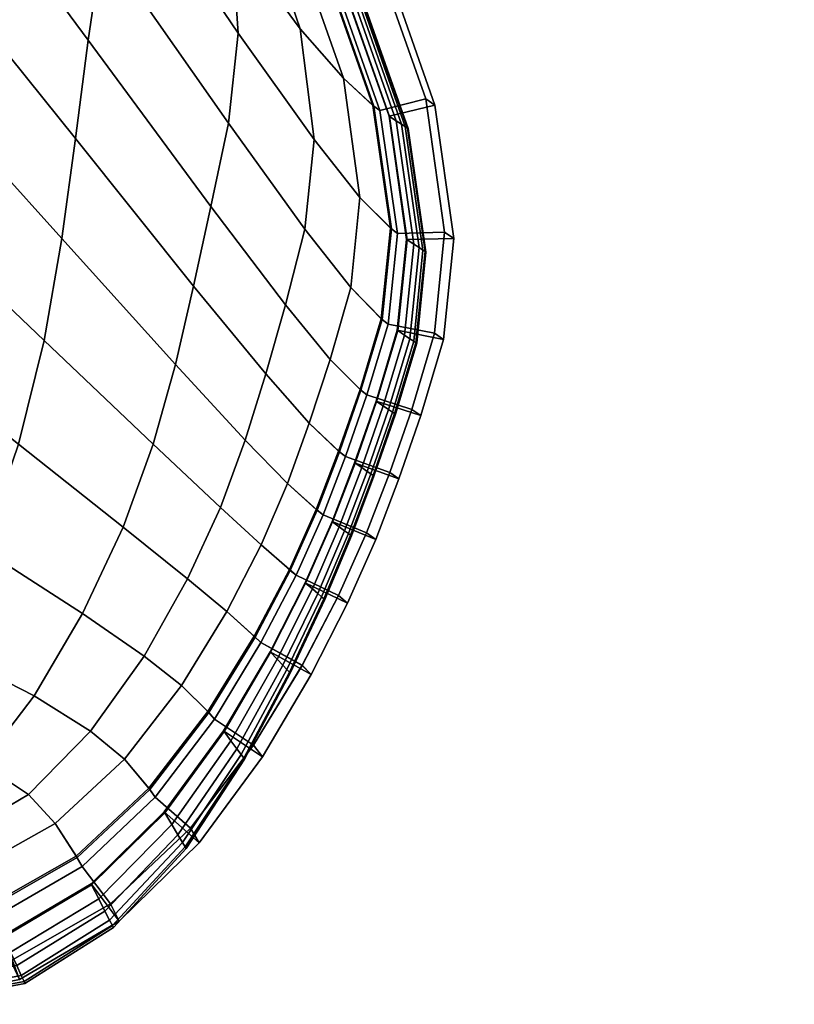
# Model space of a CAD drawing. Header units: centimetres. Extents: x -104 to 78, y 0 to 80.
# Tile 36 of 52: x -36.14 to -32.87, y 35.26 to 39.42. Entities that reach past the tile are written whole.
import ezdxf

# ---------------------------------------------------------------- set-up
doc = ezdxf.new("R2010")
doc.units = ezdxf.units.CM
doc.layers.add('Layer 01', color=18, linetype='Continuous', true_color=0x000000)

msp = doc.modelspace()

# ---------------------------------------------------------------- meshes
at = {"layer": 'Layer 01'}
mesh = msp.add_polyface(dxfattribs=at)
corners = [(-38.273, 40.1967, -137.0087), (-38.319, 41.1033, -137.0087), (-36.8273, 39.4578, -137.0065), (-36.8609, 38.8528, -137.0065), (-36.8114, 40.0487, -137.0065), (-35.9027, 38.9169, -137.0005), (-35.9596, 38.4949, -137.0005), (-36.7953, 40.6105, -137.0065), (-35.8486, 39.3326, -137.0005), (-35.7309, 40.5214, -136.9932), (-35.7071, 40.7855, -136.9835), (-35.3188, 40.1207, -136.9788), (-35.2437, 39.7742, -136.9835), (-35.7444, 40.1445, -136.9983), (-35.2159, 39.3628, -136.9872), (-35.7889, 39.7424, -137.0003), (-35.2569, 38.9817, -136.9887), (-36.7663, 41.1286, -137.0062), (-34.9538, 39.3804, -136.9663), (-34.8951, 38.913, -136.9682), (-35.1584, 39.977, -136.965), (-35.3188, 40.1207, -62.0392), (-35.2437, 39.7742, -62.0346), (-34.9538, 39.3804, -62.0518), (-35.1584, 39.977, -62.0531), (-35.2159, 39.3629, -62.0309), (-34.8952, 38.913, -62.0498), (-35.9596, 38.4949, -62.0175), (-35.9028, 38.9169, -62.0175), (-36.8114, 40.0487, -62.0115), (-36.8273, 39.4578, -62.0115), (-36.8609, 38.8528, -62.0115), (-38.319, 41.1033, -62.0093), (-38.273, 40.1967, -62.0093), (-35.8486, 39.3326, -62.0175), (-36.7953, 40.6105, -62.0115), (-35.3313, 38.6299, -62.0291), (-35.2569, 38.9817, -62.0294), (-35.7889, 39.7424, -62.0178), (-35.7444, 40.1445, -62.0197), (-35.7309, 40.5214, -62.0248), (-35.7072, 40.7855, -62.0346), (-36.7663, 41.1286, -62.0118), (-34.8665, 39.7427, -62.2036), (-35.3886, 40.7486, -62.2036), (-35.4112, 40.7613, -62.1698), (-34.8907, 39.7587, -62.1698), (-35.6159, 40.846, -62.0518), (-35.0091, 39.848, -62.0824), (-35.5107, 40.8125, -62.0821), (-34.8263, 39.7179, -62.7693), (-35.3496, 40.7256, -62.7694), (-35.3516, 40.7268, -62.6792), (-34.8285, 39.7192, -62.6792), (-34.7761, 39.6869, -67.6916), (-35.3007, 40.6968, -67.6916), (-35.3225, 40.7096, -63.9433), (-34.7985, 39.7007, -63.9433), (-35.3007, 40.6968, -131.3284), (-34.7761, 39.6869, -131.3284), (-34.7985, 39.7007, -135.0762), (-35.3225, 40.7096, -135.0762), (-35.3495, 40.7255, -136.2503), (-34.8263, 39.7179, -136.2503), (-34.8285, 39.7192, -136.3411), (-35.3516, 40.7268, -136.3411), (-35.3886, 40.7485, -136.8149), (-34.8665, 39.7427, -136.8149), (-34.8946, 39.7612, -136.854), (-35.4148, 40.7634, -136.8541), (-35.0091, 39.848, -136.9357), (-35.5107, 40.8125, -136.936), (-35.6159, 40.846, -136.9663), (-35.3886, 40.7486, -62.2036), (-34.8665, 39.7427, -62.2036), (-34.6835, 39.8227, -62.193), (-35.2153, 40.8479, -62.1947), (-35.3496, 40.7256, -62.7694), (-34.8263, 39.7179, -62.7693)]
mesh.append_faces([[corners[k] for k in face] for face in [(0, 1, 2, 3), (2, 4, 5, 6), (4, 7, 8, 5), (9, 10, 11, 12), (13, 9, 12, 14), (15, 13, 14, 16), (7, 17, 15, 8), (18, 19, 14, 12), (20, 18, 12, 11), (21, 22, 23, 24), (22, 25, 26, 23), (27, 28, 29, 30), (31, 30, 32, 33), (28, 34, 35, 29), (36, 37, 38, 34), (37, 25, 39, 38), (25, 22, 40, 39), (22, 21, 41, 40), (34, 38, 42, 35), (43, 44, 45, 46), (24, 47, 41, 21), (48, 49, 47, 24), (46, 45, 49, 48), (50, 51, 52, 53), (54, 55, 56, 57), (58, 59, 60, 61), (62, 63, 64, 65), (66, 67, 68, 69), (69, 68, 70, 71), (71, 70, 20, 72), (72, 20, 11, 10), (73, 74, 75, 76), (61, 60, 63, 62), (57, 56, 77, 78)]])
mesh = msp.add_polyface(dxfattribs=at)
corners = [(-34.8665, 39.7427, -136.8149), (-34.6177, 39.0363, -136.8149), (-34.6468, 39.0574, -136.8541), (-34.8946, 39.7612, -136.854), (-35.0091, 39.848, -136.9357), (-34.7718, 39.1719, -136.936), (-34.9538, 39.3804, -136.9663), (-35.1584, 39.977, -136.965), (-34.7605, 39.6772, -124.1484), (-34.5102, 38.9677, -124.1484), (-34.526, 38.9778, -131.3284), (-34.7761, 39.6869, -131.3284), (-34.8263, 39.7179, -136.2503), (-34.5769, 39.0103, -136.2503), (-34.5791, 39.0117, -136.3411), (-34.8285, 39.7192, -136.3411), (-34.5488, 38.9923, -135.0762), (-34.7985, 39.7007, -135.0762), (-34.7512, 39.6715, -112.9712), (-34.5008, 38.9617, -112.9712), (-34.7481, 39.6696, -99.5104), (-34.4977, 38.9597, -99.5104), (-34.7512, 39.6715, -86.0495), (-34.5008, 38.9617, -86.0495), (-34.7605, 39.6772, -74.872), (-34.5102, 38.9677, -74.872), (-34.5791, 39.0117, -62.6792), (-34.8285, 39.7192, -62.6792), (-34.6449, 39.798, -62.6684), (-34.3851, 39.0583, -62.6659), (-34.7761, 39.6869, -67.6916), (-34.526, 38.9778, -67.6916), (-34.7985, 39.7007, -63.9433), (-34.5488, 38.9923, -63.9433), (-34.8263, 39.7179, -62.7693), (-34.577, 39.0103, -62.7693), (-34.8907, 39.7587, -62.1698), (-34.6427, 39.0545, -62.1698), (-34.6177, 39.0363, -62.2036), (-34.8665, 39.7427, -62.2036), (-35.0091, 39.848, -62.0824), (-34.7718, 39.1719, -62.0821), (-35.1584, 39.977, -62.0531), (-34.9538, 39.3804, -62.0518), (-35.2855, 40.6879, -74.872), (-35.3007, 40.6968, -67.6916), (-35.2855, 40.6879, -124.1484), (-35.2764, 40.6825, -112.9712), (-35.2764, 40.6826, -86.0495), (-35.2734, 40.6808, -99.5104), (-35.3007, 40.6968, -131.3284), (-35.3516, 40.7268, -62.6792), (-35.1779, 40.8255, -62.6702), (-34.8665, 39.7427, -62.2036), (-34.6177, 39.0363, -62.2036), (-34.4241, 39.0846, -62.1904), (-34.6835, 39.8227, -62.193), (-34.6177, 39.0363, -136.8149), (-34.8665, 39.7427, -136.8149), (-34.6835, 39.8227, -136.8256), (-34.4241, 39.0846, -136.8281), (-34.3851, 39.0583, -136.3544), (-34.6449, 39.798, -136.3519), (-35.2153, 40.8479, -62.1947), (-35.1779, 40.8254, -136.3501), (-35.2153, 40.8479, -136.8239), (-34.8665, 39.7427, -136.8149), (-35.3886, 40.7485, -136.8149), (-35.3516, 40.7268, -136.3411), (-34.577, 39.0103, -62.7693), (-34.8263, 39.7179, -62.7693)]
mesh.append_faces([[corners[k] for k in face] for face in [(0, 1, 2, 3), (4, 5, 6, 7), (3, 2, 5, 4), (8, 9, 10, 11), (12, 13, 14, 15), (11, 10, 16, 17), (9, 8, 18, 19), (19, 18, 20, 21), (21, 20, 22, 23), (23, 22, 24, 25), (26, 27, 28, 29), (30, 31, 25, 24), (32, 33, 31, 30), (34, 35, 33, 32), (36, 37, 38, 39), (40, 41, 37, 36), (42, 43, 41, 40), (24, 44, 45, 30), (8, 46, 47, 18), (22, 48, 44, 24), (20, 49, 48, 22), (18, 47, 49, 20), (46, 8, 11, 50), (27, 51, 52, 28), (53, 54, 55, 56), (57, 58, 59, 60), (15, 14, 61, 62), (62, 61, 60, 59), (56, 55, 29, 28), (28, 52, 63, 56), (64, 62, 59, 65), (66, 67, 65, 59), (68, 15, 62, 64), (17, 16, 13, 12), (27, 26, 69, 70)]])
mesh = msp.add_polyface(dxfattribs=at)
corners = [(-36.8609, 38.8528, -137.0065), (-36.8273, 39.4578, -137.0065), (-35.9596, 38.4949, -137.0005), (-36.0346, 38.0652, -137.0005), (-35.9027, 38.9169, -137.0005), (-35.8486, 39.3326, -137.0005), (-35.3313, 38.6299, -136.9889), (-35.404, 38.2938, -136.9889), (-35.48, 37.9627, -136.9889), (-35.5742, 37.627, -136.9889), (-36.1433, 37.6266, -137.0005), (-35.7019, 37.2771, -136.9889), (-36.93, 38.2489, -137.0065), (-38.2674, 39.3102, -137.0087), (-38.273, 40.1967, -137.0087), (-35.7889, 39.7424, -137.0003), (-35.2569, 38.9817, -136.9887), (-35.2906, 37.3601, -136.9692), (-35.4291, 37.0578, -136.9692), (-35.1858, 37.6439, -136.9692), (-35.0995, 37.9241, -136.9692), (-35.3313, 38.6299, -62.0291), (-35.404, 38.2938, -62.0291), (-35.0995, 37.9241, -62.0488), (-35.0166, 38.2154, -62.0488), (-35.48, 37.9627, -62.0291), (-35.1858, 37.6439, -62.0488), (-35.5742, 37.627, -62.0291), (-35.2906, 37.3601, -62.0488), (-35.7019, 37.2771, -62.0291), (-35.4291, 37.0578, -62.0488), (-36.0346, 38.0652, -62.0175), (-35.9596, 38.4949, -62.0175), (-36.8273, 39.4578, -62.0115), (-36.8609, 38.8528, -62.0115), (-36.1433, 37.6266, -62.0175), (-35.9028, 38.9169, -62.0175), (-35.8486, 39.3326, -62.0175), (-36.93, 38.2489, -62.0115), (-38.273, 40.1967, -62.0093), (-38.2674, 39.3102, -62.0093), (-36.4737, 36.7675, -62.0197), (-36.2948, 37.184, -62.0178), (-37.0452, 37.6635, -62.0118), (-37.1877, 37.1231, -62.014), (-37.33, 36.6549, -62.0197), (-38.4047, 37.749, -62.0118), (-38.501, 37.1257, -62.0178), (-38.3176, 38.4851, -62.0096), (-35.873, 36.912, -62.0294), (-38.501, 37.1257, -137.0003), (-38.4047, 37.749, -137.0062), (-37.1877, 37.1231, -137.0041), (-37.3299, 36.6549, -136.9983), (-38.3176, 38.4851, -137.0084), (-37.0452, 37.6635, -137.0062), (-36.2948, 37.184, -137.0003), (-36.4737, 36.7675, -136.9983), (-35.8729, 36.9119, -136.9887)]
mesh.append_faces([[corners[k] for k in face] for face in [(0, 1, 2, 3), (4, 5, 6, 7), (2, 4, 7, 8), (3, 2, 8, 9), (10, 3, 9, 11), (12, 0, 3, 10), (13, 14, 0, 12), (5, 15, 16, 6), (17, 18, 11, 9), (19, 17, 9, 8), (20, 19, 8, 7), (21, 22, 23, 24), (22, 25, 26, 23), (25, 27, 28, 26), (27, 29, 30, 28), (31, 32, 33, 34), (29, 27, 31, 35), (27, 25, 32, 31), (25, 22, 36, 32), (22, 21, 37, 36), (38, 34, 39, 40), (35, 31, 34, 38), (41, 42, 43, 44), (45, 44, 46, 47), (44, 43, 48, 46), (49, 29, 35, 42), (42, 35, 38, 43), (43, 38, 40, 48), (50, 51, 52, 53), (51, 54, 55, 52), (52, 55, 56, 57), (54, 13, 12, 55), (55, 12, 10, 56), (56, 10, 11, 58)]])
mesh = msp.add_polyface(dxfattribs=at)
corners = [(-34.7718, 39.1719, -136.936), (-34.7019, 38.669, -136.9366), (-34.8951, 38.913, -136.9682), (-34.9538, 39.3804, -136.9663), (-34.7406, 38.2884, -136.9369), (-34.9339, 38.5352, -136.9691), (-34.8279, 37.9841, -136.937), (-35.0166, 38.2154, -136.9692), (-35.3313, 38.6299, -136.9889), (-35.2569, 38.9817, -136.9887), (-35.2159, 39.3628, -136.9872), (-34.792, 37.5978, -136.8541), (-34.8863, 37.3511, -136.8541), (-35.0079, 37.4608, -136.937), (-34.9161, 37.7157, -136.937), (-34.9997, 37.0975, -136.8541), (-35.1186, 37.2016, -136.937), (-35.1858, 37.6439, -136.9692), (-35.0995, 37.9241, -136.9692), (-35.2906, 37.3601, -136.9692), (-34.6723, 37.8351, -136.8149), (-34.7631, 37.5754, -136.8149), (-34.7015, 37.8578, -136.8541), (-34.8576, 37.3286, -136.8149), (-34.9714, 37.0737, -136.8149), (-35.404, 38.2938, -136.9889), (-34.7225, 37.5473, -136.2503), (-34.8171, 37.2989, -136.2503), (-34.8193, 37.3005, -136.3411), (-34.7246, 37.5488, -136.3411), (-34.9309, 37.04, -136.2503), (-34.9331, 37.0419, -136.3411), (-34.7225, 37.5473, -62.7693), (-34.8172, 37.2989, -62.7693), (-34.7891, 37.2782, -63.9433), (-34.6944, 37.5279, -63.9433), (-34.9538, 39.3804, -62.0518), (-34.8952, 38.913, -62.0498), (-34.7019, 38.669, -62.0815), (-34.7718, 39.1719, -62.0821), (-34.9338, 38.5352, -62.049), (-34.7406, 38.2884, -62.0812), (-35.2159, 39.3629, -62.0309), (-35.2569, 38.9817, -62.0294), (-35.3313, 38.6299, -62.0291), (-35.0166, 38.2154, -62.0488), (-34.8279, 37.9841, -62.0811), (-35.0995, 37.9241, -62.0488), (-35.1858, 37.6439, -62.0488), (-35.008, 37.4608, -62.0811), (-34.9161, 37.7157, -62.0811), (-35.2906, 37.3601, -62.0488), (-35.1186, 37.2016, -62.0811), (-34.8823, 37.348, -62.1698), (-34.788, 37.5947, -62.1698), (-34.9958, 37.0942, -62.1698), (-34.9714, 37.0737, -62.2036), (-34.8576, 37.3286, -62.2036), (-34.7631, 37.5754, -62.2036), (-34.6974, 37.8546, -62.1698), (-34.8576, 37.3286, -62.2036), (-34.9714, 37.0737, -62.2036), (-34.7919, 36.9879, -62.1833), (-34.6736, 37.2528, -62.1842), (-34.6944, 37.5279, -135.0762), (-34.789, 37.2782, -135.0762), (-34.8193, 37.3005, -62.6792), (-34.9331, 37.0419, -62.6792), (-34.9309, 37.0401, -62.7693), (-34.8172, 37.2989, -62.7693), (-34.7246, 37.5488, -62.6792), (-34.8172, 37.2989, -62.7693), (-34.7225, 37.5473, -62.7693)]
mesh.append_faces([[corners[k] for k in face] for face in [(0, 1, 2, 3), (1, 4, 5, 2), (4, 6, 7, 5), (5, 7, 8, 9), (2, 5, 9, 10), (11, 12, 13, 14), (12, 15, 16, 13), (14, 13, 17, 18), (13, 16, 19, 17), (20, 21, 11, 22), (21, 23, 12, 11), (23, 24, 15, 12), (7, 18, 25, 8), (6, 14, 18, 7), (22, 11, 14, 6), (26, 27, 28, 29), (27, 30, 31, 28), (32, 33, 34, 35), (36, 37, 38, 39), (37, 40, 41, 38), (42, 43, 40, 37), (43, 44, 45, 40), (40, 45, 46, 41), (47, 48, 49, 50), (48, 51, 52, 49), (50, 49, 53, 54), (49, 52, 55, 53), (53, 55, 56, 57), (54, 53, 57, 58), (46, 50, 54, 59), (45, 47, 50, 46), (60, 61, 62, 63), (64, 65, 27, 26), (66, 67, 68, 69), (70, 66, 71, 72)]])
mesh = msp.add_polyface(dxfattribs=at)
corners = [(-34.6468, 39.0574, -136.8541), (-34.5733, 38.5395, -136.8541), (-34.7019, 38.669, -136.9366), (-34.7718, 39.1719, -136.936), (-34.6122, 38.1566, -136.8541), (-34.7406, 38.2884, -136.9369), (-34.6177, 39.0363, -136.8149), (-34.5438, 38.5169, -136.8149), (-34.5828, 38.1336, -136.8149), (-34.6723, 37.8351, -136.8149), (-34.7015, 37.8578, -136.8541), (-34.8279, 37.9841, -136.937), (-34.526, 38.9778, -131.3284), (-34.4518, 38.4567, -131.3284), (-34.4746, 38.4716, -135.0762), (-34.5488, 38.9923, -135.0762), (-34.5769, 39.0103, -136.2503), (-34.5029, 38.4901, -136.2503), (-34.5051, 38.4916, -136.3411), (-34.5791, 39.0117, -136.3411), (-34.5419, 38.1063, -136.2503), (-34.5441, 38.1077, -136.3411), (-34.4749, 38.0616, -124.1484), (-34.5648, 37.7622, -124.1484), (-34.5806, 37.7729, -131.3284), (-34.4908, 38.0722, -131.3284), (-34.6034, 37.7884, -135.0762), (-34.5136, 38.0874, -135.0762), (-34.6316, 37.8074, -136.2503), (-34.6337, 37.8089, -136.3411), (-34.4655, 38.0553, -112.9712), (-34.5554, 37.7558, -112.9712), (-34.5554, 37.7558, -86.0495), (-34.4655, 38.0553, -86.0495), (-34.4749, 38.0616, -74.872), (-34.5648, 37.7622, -74.872), (-34.5523, 37.7537, -99.5104), (-34.4623, 38.0532, -99.5104), (-34.577, 39.0103, -62.7693), (-34.5029, 38.4902, -62.7693), (-34.4746, 38.4717, -63.9433), (-34.5488, 38.9923, -63.9433), (-34.5419, 38.1063, -62.7693), (-34.5136, 38.0874, -63.9433), (-34.4518, 38.4567, -67.6916), (-34.526, 38.9778, -67.6916), (-34.6316, 37.8075, -62.7693), (-34.6034, 37.7884, -63.9433), (-34.5806, 37.7729, -67.6916), (-34.4908, 38.0722, -67.6916), (-34.7718, 39.1719, -62.0821), (-34.7019, 38.669, -62.0815), (-34.5692, 38.5364, -62.1698), (-34.6427, 39.0545, -62.1698), (-34.7406, 38.2884, -62.0812), (-34.6081, 38.1533, -62.1698), (-34.8279, 37.9841, -62.0811), (-34.6974, 37.8546, -62.1698), (-34.6723, 37.8351, -62.2036), (-34.5828, 38.1336, -62.2036), (-34.5438, 38.517, -62.2036), (-34.6177, 39.0363, -62.2036), (-34.5828, 38.1336, -62.2036), (-34.6723, 37.8351, -62.2036), (-34.4829, 37.7737, -62.1849), (-34.3873, 38.0952, -62.1857), (-34.6723, 37.8351, -136.8149), (-34.5828, 38.1336, -136.8149), (-34.3873, 38.0951, -136.8329), (-34.4829, 37.7737, -136.8337), (-34.5441, 38.1077, -62.6792), (-34.6337, 37.8089, -62.6792), (-34.6316, 37.8075, -62.7693), (-34.5419, 38.1063, -62.7693), (-34.5051, 38.4916, -62.6792), (-34.5419, 38.1063, -62.7693), (-34.5029, 38.4902, -62.7693), (-34.5791, 39.0117, -62.6792), (-34.5029, 38.4902, -62.7693), (-34.577, 39.0103, -62.7693)]
mesh.append_faces([[corners[k] for k in face] for face in [(0, 1, 2, 3), (1, 4, 5, 2), (6, 7, 1, 0), (7, 8, 4, 1), (8, 9, 10, 4), (4, 10, 11, 5), (12, 13, 14, 15), (16, 17, 18, 19), (17, 20, 21, 18), (22, 23, 24, 25), (25, 24, 26, 27), (20, 28, 29, 21), (23, 22, 30, 31), (32, 33, 34, 35), (36, 37, 33, 32), (38, 39, 40, 41), (39, 42, 43, 40), (41, 40, 44, 45), (42, 46, 47, 43), (43, 47, 48, 49), (49, 48, 35, 34), (50, 51, 52, 53), (51, 54, 55, 52), (54, 56, 57, 55), (55, 57, 58, 59), (52, 55, 59, 60), (53, 52, 60, 61), (62, 63, 64, 65), (66, 67, 68, 69), (27, 26, 28, 20), (14, 27, 20, 17), (15, 14, 17, 16), (70, 71, 72, 73), (74, 70, 75, 76), (77, 74, 78, 79)]])
mesh = msp.add_polyface(dxfattribs=at)
corners = [(-36.879, 34.5336, -136.5305), (-31.8494, 33.4992, -136.5829), (-31.8183, 33.6957, -136.6035), (-36.8325, 34.7271, -136.5507), (-31.8213, 33.6466, -137.0787), (-36.8371, 34.6786, -137.0256), (-31.8437, 33.599, -113.2133), (-36.8702, 34.6323, -113.1608), (-36.8698, 34.6363, -99.7), (-31.8434, 33.603, -99.7525), (-36.8702, 34.6323, -86.2391), (-31.8437, 33.599, -86.2917), (-31.8181, 33.6957, -62.9006), (-36.8321, 34.727, -62.8484), (-36.8365, 34.6785, -62.3739), (-31.8209, 33.6466, -62.4264), (-34.4518, 38.4567, -131.3284), (-34.4908, 38.0722, -131.3284), (-34.5136, 38.0874, -135.0762), (-34.4746, 38.4716, -135.0762), (-34.5102, 38.9677, -124.1484), (-34.4359, 38.4463, -124.1484), (-34.526, 38.9778, -131.3284), (-34.4749, 38.0616, -124.1484), (-34.4655, 38.0553, -112.9712), (-34.4264, 38.4401, -112.9712), (-34.4233, 38.438, -99.5104), (-34.4623, 38.0532, -99.5104), (-34.5008, 38.9617, -112.9712), (-34.4977, 38.9597, -99.5104), (-34.4264, 38.4401, -86.0495), (-34.4655, 38.0553, -86.0495), (-34.5008, 38.9617, -86.0495), (-34.5102, 38.9677, -74.872), (-34.4359, 38.4463, -74.872), (-34.4749, 38.0616, -74.872), (-34.4746, 38.4717, -63.9433), (-34.5136, 38.0874, -63.9433), (-34.4908, 38.0722, -67.6916), (-34.4518, 38.4567, -67.6916), (-34.526, 38.9778, -67.6916), (-34.6337, 37.8089, -62.6792), (-34.5441, 38.1077, -62.6792), (-34.3488, 38.0684, -62.6612), (-34.4444, 37.7474, -62.6605), (-34.5051, 38.4916, -62.6792), (-34.3058, 38.4948, -62.6632), (-34.5791, 39.0117, -62.6792), (-34.3851, 39.0583, -62.6659), (-34.6177, 39.0363, -62.2036), (-34.5438, 38.517, -62.2036), (-34.3445, 38.5218, -62.1877), (-34.4241, 39.0846, -62.1904), (-34.5438, 38.517, -62.2036), (-34.5828, 38.1336, -62.2036), (-34.3873, 38.0952, -62.1857), (-34.5438, 38.5169, -136.8149), (-34.6177, 39.0363, -136.8149), (-34.4241, 39.0846, -136.8281), (-34.3445, 38.5218, -136.8309), (-34.5828, 38.1336, -136.8149), (-34.5438, 38.5169, -136.8149), (-34.3873, 38.0951, -136.8329), (-34.3488, 38.0684, -136.3592), (-34.4444, 37.7474, -136.3599), (-34.4829, 37.7737, -136.8337), (-34.3058, 38.4947, -136.3572), (-34.3851, 39.0583, -136.3544), (-34.4829, 37.7737, -62.1849), (-34.5791, 39.0117, -136.3411), (-34.5051, 38.4916, -136.3411), (-34.5441, 38.1077, -136.3411), (-34.6337, 37.8089, -136.3411)]
mesh.append_faces([[corners[k] for k in face] for face in [(0, 1, 2, 3), (3, 2, 4, 5), (6, 7, 8, 9), (9, 8, 10, 11), (12, 13, 14, 15), (16, 17, 18, 19), (20, 21, 16, 22), (21, 23, 17, 16), (24, 25, 26, 27), (25, 28, 29, 26), (27, 26, 30, 31), (26, 29, 32, 30), (23, 21, 25, 24), (21, 20, 28, 25), (30, 32, 33, 34), (31, 30, 34, 35), (36, 37, 38, 39), (39, 38, 35, 34), (40, 39, 34, 33), (41, 42, 43, 44), (42, 45, 46, 43), (45, 47, 48, 46), (49, 50, 51, 52), (53, 54, 55, 51), (56, 57, 58, 59), (60, 61, 59, 62), (63, 64, 65, 62), (66, 63, 62, 59), (67, 66, 59, 58), (52, 51, 46, 48), (51, 55, 43, 46), (55, 68, 44, 43), (69, 70, 66, 67), (70, 71, 63, 66), (71, 72, 64, 63)]])
mesh = msp.add_polyface(dxfattribs=at)
corners = [(-34.6717, 37.5121, -131.3284), (-34.7663, 37.2613, -131.3284), (-34.789, 37.2782, -135.0762), (-34.6944, 37.5279, -135.0762), (-34.5648, 37.7622, -124.1484), (-34.656, 37.5012, -124.1484), (-34.5806, 37.7729, -131.3284), (-34.7504, 37.2495, -124.1484), (-34.6316, 37.8074, -136.2503), (-34.7225, 37.5473, -136.2503), (-34.7246, 37.5488, -136.3411), (-34.6337, 37.8089, -136.3411), (-34.6034, 37.7884, -135.0762), (-34.741, 37.2424, -112.9712), (-34.6465, 37.4947, -112.9712), (-34.6434, 37.4925, -99.5104), (-34.7378, 37.2401, -99.5104), (-34.6465, 37.4947, -86.0495), (-34.741, 37.2424, -86.0495), (-34.5554, 37.7558, -112.9712), (-34.5523, 37.7537, -99.5104), (-34.5554, 37.7558, -86.0495), (-34.5648, 37.7622, -74.872), (-34.656, 37.5012, -74.872), (-34.7504, 37.2495, -74.872), (-34.4655, 38.0553, -112.9712), (-34.4623, 38.0532, -99.5104), (-34.8193, 37.3005, -62.6792), (-34.7246, 37.5488, -62.6792), (-34.5377, 37.4804, -62.6603), (-34.6353, 37.2246, -62.6598), (-34.6944, 37.5279, -63.9433), (-34.7891, 37.2782, -63.9433), (-34.7663, 37.2613, -67.6916), (-34.6717, 37.5122, -67.6916), (-34.5806, 37.7729, -67.6916), (-34.6034, 37.7884, -63.9433), (-34.6316, 37.8075, -62.7693), (-34.7225, 37.5473, -62.7693), (-34.6974, 37.8546, -62.1698), (-34.788, 37.5947, -62.1698), (-34.7631, 37.5754, -62.2036), (-34.6723, 37.8351, -62.2036), (-34.6723, 37.8351, -62.2036), (-34.7631, 37.5754, -62.2036), (-34.5761, 37.5071, -62.1847), (-34.4829, 37.7737, -62.1849), (-34.7631, 37.5754, -62.2036), (-34.8576, 37.3286, -62.2036), (-34.6736, 37.2528, -62.1842), (-34.5377, 37.4804, -136.3601), (-34.4444, 37.7474, -136.3599), (-34.7631, 37.5754, -136.8149), (-34.6723, 37.8351, -136.8149), (-34.4829, 37.7737, -136.8337), (-34.5761, 37.5071, -136.8339), (-34.8193, 37.3005, -136.3411), (-34.6353, 37.2246, -136.3606), (-34.8576, 37.3286, -136.8149), (-34.7631, 37.5754, -136.8149), (-34.6736, 37.2528, -136.8344), (-34.4444, 37.7474, -62.6605), (-34.6337, 37.8089, -62.6792), (-34.7225, 37.5473, -62.7693), (-34.6316, 37.8075, -62.7693)]
mesh.append_faces([[corners[k] for k in face] for face in [(0, 1, 2, 3), (4, 5, 0, 6), (5, 7, 1, 0), (8, 9, 10, 11), (6, 0, 3, 12), (13, 14, 15, 16), (16, 15, 17, 18), (7, 5, 14, 13), (5, 4, 19, 14), (14, 19, 20, 15), (15, 20, 21, 17), (17, 21, 22, 23), (18, 17, 23, 24), (19, 25, 26, 20), (27, 28, 29, 30), (31, 32, 33, 34), (34, 33, 24, 23), (35, 34, 23, 22), (36, 31, 34, 35), (37, 38, 31, 36), (39, 40, 41, 42), (43, 44, 45, 46), (47, 48, 49, 45), (11, 10, 50, 51), (52, 53, 54, 55), (10, 56, 57, 50), (58, 59, 55, 60), (50, 57, 60, 55), (51, 50, 55, 54), (46, 45, 29, 61), (45, 49, 30, 29), (28, 62, 61, 29), (12, 3, 9, 8), (62, 28, 63, 64)]])
mesh = msp.add_polyface(dxfattribs=at)
corners = [(-34.9714, 37.0737, -136.8149), (-35.1198, 36.7897, -136.8149), (-35.1477, 36.8166, -136.8541), (-34.9997, 37.0975, -136.8541), (-35.2632, 36.9202, -136.937), (-35.1186, 37.2016, -136.937), (-35.4291, 37.0578, -136.9692), (-35.2906, 37.3601, -136.9692), (-34.7663, 37.2613, -131.3284), (-34.8796, 36.9964, -131.3284), (-34.9026, 37.0162, -135.0762), (-34.789, 37.2782, -135.0762), (-34.7504, 37.2495, -124.1484), (-34.8634, 36.9823, -124.1484), (-35.0098, 36.6751, -124.1484), (-35.0267, 36.6934, -131.3284), (-35.0505, 36.7187, -135.0762), (-34.9309, 37.04, -136.2503), (-35.0792, 36.7486, -136.2503), (-35.0814, 36.7509, -136.3411), (-34.9331, 37.0419, -136.3411), (-34.9331, 37.0419, -62.6792), (-34.8193, 37.3005, -62.6792), (-34.6353, 37.2246, -62.6598), (-34.7537, 36.9559, -62.6588), (-34.8537, 36.9739, -112.9712), (-34.741, 37.2424, -112.9712), (-34.7378, 37.2401, -99.5104), (-34.8505, 36.9711, -99.5104), (-34.741, 37.2424, -86.0495), (-34.8537, 36.9739, -86.0495), (-34.9998, 36.6642, -112.9712), (-34.7504, 37.2495, -74.872), (-34.8634, 36.9823, -74.872), (-34.9998, 36.6642, -86.0495), (-35.0098, 36.6752, -74.872), (-34.8172, 37.2989, -62.7693), (-34.9309, 37.0401, -62.7693), (-34.9026, 37.0162, -63.9433), (-34.7891, 37.2782, -63.9433), (-34.8796, 36.9964, -67.6916), (-34.7663, 37.2613, -67.6916), (-35.0792, 36.7486, -62.7693), (-35.0505, 36.7187, -63.9433), (-35.0267, 36.6934, -67.6917), (-35.2906, 37.3601, -62.0488), (-35.4291, 37.0578, -62.0488), (-35.2633, 36.9203, -62.0811), (-35.1186, 37.2016, -62.0811), (-35.1437, 36.8128, -62.1698), (-34.9958, 37.0942, -62.1698), (-35.1198, 36.7898, -62.2036), (-34.9714, 37.0737, -62.2036), (-34.9714, 37.0737, -62.2036), (-35.1198, 36.7898, -62.2036), (-34.946, 36.6933, -62.1815), (-34.7919, 36.9879, -62.1833), (-34.9078, 36.6542, -136.3633), (-34.7537, 36.9559, -136.3615), (-34.8193, 37.3005, -136.3411), (-34.6353, 37.2246, -136.3606), (-34.9714, 37.0737, -136.8149), (-34.8576, 37.3286, -136.8149), (-34.6736, 37.2528, -136.8344), (-34.7919, 36.9879, -136.8353), (-35.1198, 36.7897, -136.8149), (-34.9714, 37.0737, -136.8149), (-34.946, 36.6932, -136.8371), (-34.6736, 37.2528, -62.1842), (-35.0814, 36.7509, -62.6792), (-34.9078, 36.6542, -62.6571), (-34.8171, 37.2989, -136.2503), (-35.0792, 36.7486, -62.7693), (-34.9309, 37.0401, -62.7693)]
mesh.append_faces([[corners[k] for k in face] for face in [(0, 1, 2, 3), (3, 2, 4, 5), (5, 4, 6, 7), (8, 9, 10, 11), (12, 13, 9, 8), (13, 14, 15, 9), (9, 15, 16, 10), (17, 18, 19, 20), (21, 22, 23, 24), (25, 26, 27, 28), (28, 27, 29, 30), (14, 13, 25, 31), (13, 12, 26, 25), (30, 29, 32, 33), (34, 30, 33, 35), (36, 37, 38, 39), (39, 38, 40, 41), (37, 42, 43, 38), (38, 43, 44, 40), (40, 44, 35, 33), (41, 40, 33, 32), (45, 46, 47, 48), (48, 47, 49, 50), (50, 49, 51, 52), (53, 54, 55, 56), (20, 19, 57, 58), (59, 20, 58, 60), (61, 62, 63, 64), (65, 66, 64, 67), (60, 58, 64, 63), (68, 56, 24, 23), (69, 21, 24, 70), (10, 16, 18, 17), (11, 10, 17, 71), (21, 69, 72, 73)]])
mesh = msp.add_polyface(dxfattribs=at)
corners = [(-35.6127, 36.732, -62.049), (-35.8385, 36.4151, -62.0498), (-35.6958, 36.2971, -62.0815), (-35.4547, 36.6086, -62.0812), (-36.1012, 36.1482, -62.0518), (-35.9881, 36.0253, -62.0821), (-35.5891, 36.1696, -62.1698), (-35.3397, 36.4941, -62.1698), (-35.8957, 35.8816, -62.1698), (-35.7019, 37.2771, -62.0291), (-35.873, 36.912, -62.0294), (-35.4291, 37.0578, -62.0488), (-36.0775, 36.5649, -62.0309), (-35.8746, 35.8433, -62.2036), (-35.5666, 36.1365, -62.2036), (-35.3162, 36.4664, -62.2036), (-35.2633, 36.9203, -62.0811), (-35.2756, 36.4138, -62.7693), (-35.526, 36.0708, -62.7694), (-35.4959, 36.0213, -63.9433), (-35.2461, 36.3747, -63.9433), (-35.8347, 35.7661, -62.7693), (-35.8045, 35.7074, -63.9433), (-35.4699, 35.9779, -67.6916), (-35.2212, 36.3409, -67.6916), (-35.451, 35.9459, -74.872), (-35.2033, 36.3162, -74.872), (-35.2212, 36.3409, -131.3284), (-35.4699, 35.9779, -131.3284), (-35.4959, 36.0213, -135.0762), (-35.2461, 36.3747, -135.0762), (-35.2755, 36.4138, -136.2503), (-35.526, 36.0708, -136.2503), (-35.5283, 36.0746, -136.3411), (-35.2778, 36.4168, -136.3411), (-35.8347, 35.766, -136.2503), (-35.837, 35.7706, -136.3411), (-35.3435, 36.4986, -136.8541), (-35.5927, 36.175, -136.8541), (-35.6958, 36.2971, -136.9366), (-35.4547, 36.6086, -136.9369), (-35.8991, 35.8879, -136.8541), (-35.988, 36.0253, -136.936), (-35.8385, 36.4151, -136.9682), (-35.6127, 36.732, -136.9691), (-36.1012, 36.1482, -136.9663), (-35.3162, 36.4664, -136.8149), (-35.5666, 36.1365, -136.8149), (-35.8746, 35.8433, -136.8149), (-36.0775, 36.5649, -136.9872), (-35.8729, 36.9119, -136.9887), (-35.4291, 37.0578, -136.9692), (-35.7019, 37.2771, -136.9889), (-35.2632, 36.9202, -136.937), (-35.5666, 36.1365, -136.8149), (-35.3162, 36.4664, -136.8149), (-35.1511, 36.3563, -136.8399), (-35.4176, 36.0062, -136.8439), (-35.8746, 35.8433, -136.8149), (-35.5666, 36.1365, -136.8149), (-35.7551, 35.6864, -136.8481), (-35.7182, 35.6132, -136.3744), (-35.38, 35.9437, -136.3702), (-35.3162, 36.4664, -62.2036), (-35.5666, 36.1365, -62.2036), (-35.4176, 36.0062, -62.1748), (-35.1511, 36.3563, -62.1787), (-35.5666, 36.1365, -62.2036), (-35.8746, 35.8433, -62.2036), (-35.7551, 35.6864, -62.1705), (-35.837, 35.7706, -62.6792), (-35.5283, 36.0746, -62.6792), (-35.38, 35.9437, -62.6502), (-35.7182, 35.6132, -62.646), (-35.8045, 35.7074, -135.0762), (-35.8347, 35.7661, -62.7693), (-35.526, 36.0708, -62.7694), (-35.2778, 36.4168, -62.6792), (-35.526, 36.0708, -62.7694), (-35.2756, 36.4138, -62.7693)]
mesh.append_faces([[corners[k] for k in face] for face in [(0, 1, 2, 3), (1, 4, 5, 2), (3, 2, 6, 7), (2, 5, 8, 6), (9, 10, 0, 11), (10, 12, 1, 0), (6, 8, 13, 14), (7, 6, 14, 15), (11, 0, 3, 16), (17, 18, 19, 20), (18, 21, 22, 19), (20, 19, 23, 24), (24, 23, 25, 26), (27, 28, 29, 30), (31, 32, 33, 34), (32, 35, 36, 33), (37, 38, 39, 40), (38, 41, 42, 39), (40, 39, 43, 44), (39, 42, 45, 43), (46, 47, 38, 37), (47, 48, 41, 38), (44, 43, 49, 50), (51, 44, 50, 52), (53, 40, 44, 51), (54, 55, 56, 57), (58, 59, 57, 60), (33, 36, 61, 62), (63, 64, 65, 66), (67, 68, 69, 65), (70, 71, 72, 73), (29, 74, 35, 32), (30, 29, 32, 31), (71, 70, 75, 76), (77, 71, 78, 79)]])
mesh = msp.add_polyface(dxfattribs=at)
corners = [(-36.0775, 36.5649, -62.0309), (-36.2959, 36.2776, -62.0346), (-36.1012, 36.1482, -62.0518), (-35.8385, 36.4151, -62.0498), (-36.472, 36.1008, -62.0392), (-36.4056, 35.9682, -62.0531), (-36.3374, 35.8304, -62.0824), (-35.9881, 36.0253, -62.0821), (-36.2633, 35.6722, -62.1698), (-35.8957, 35.8816, -62.1698), (-36.653, 36.4098, -62.0248), (-36.4737, 36.7675, -62.0197), (-37.1877, 37.1231, -62.014), (-37.33, 36.6549, -62.0197), (-36.7806, 36.1259, -62.0346), (-35.873, 36.912, -62.0294), (-36.2948, 37.184, -62.0178), (-37.4363, 36.2789, -62.0309), (-38.501, 37.1257, -62.0178), (-38.5778, 36.6381, -62.0294), (-38.5798, 35.9027, -62.1698), (-37.437, 35.6473, -62.1698), (-37.4778, 35.8201, -62.0815), (-38.6143, 36.0811, -62.0812), (-37.4801, 36.0065, -62.0498), (-38.6133, 36.2988, -62.049), (-36.7812, 35.7494, -62.0821), (-36.807, 35.9105, -62.0518), (-37.4394, 35.654, -136.8541), (-38.5819, 35.9092, -136.8541), (-38.6143, 36.0811, -136.9369), (-37.4778, 35.8201, -136.9366), (-36.7812, 35.7494, -136.936), (-37.4801, 36.0065, -136.9682), (-36.807, 35.9105, -136.9663), (-38.6132, 36.2988, -136.9691), (-38.5778, 36.6381, -136.9887), (-37.4363, 36.2789, -136.9872), (-36.7806, 36.1259, -136.9835), (-36.4056, 35.9682, -136.9649), (-36.472, 36.1008, -136.9788), (-36.3374, 35.8304, -136.9357), (-35.8991, 35.8879, -136.8541), (-36.2664, 35.679, -136.854), (-35.988, 36.0253, -136.936), (-36.1012, 36.1482, -136.9663), (-36.2959, 36.2776, -136.9835), (-35.8385, 36.4151, -136.9682), (-36.0775, 36.5649, -136.9872), (-37.3299, 36.6549, -136.9983), (-37.1877, 37.1231, -137.0041), (-36.4737, 36.7675, -136.9983), (-36.653, 36.4098, -136.9932), (-36.2948, 37.184, -137.0003), (-35.8729, 36.9119, -136.9887), (-38.501, 37.1257, -137.0003)]
mesh.append_faces([[corners[k] for k in face] for face in [(0, 1, 2, 3), (1, 4, 5, 2), (2, 5, 6, 7), (7, 6, 8, 9), (10, 11, 12, 13), (4, 1, 10, 14), (1, 0, 11, 10), (0, 15, 16, 11), (17, 13, 18, 19), (14, 10, 13, 17), (20, 21, 22, 23), (23, 22, 24, 25), (22, 26, 27, 24), (26, 6, 5, 27), (27, 5, 4, 14), (24, 27, 14, 17), (25, 24, 17, 19), (28, 29, 30, 31), (32, 31, 33, 34), (31, 30, 35, 33), (33, 35, 36, 37), (34, 33, 37, 38), (39, 34, 38, 40), (41, 32, 34, 39), (42, 43, 41, 44), (44, 41, 39, 45), (45, 39, 40, 46), (47, 45, 46, 48), (49, 50, 51, 52), (51, 53, 54, 48), (52, 51, 48, 46), (38, 52, 46, 40), (37, 49, 52, 38), (36, 55, 49, 37)]])
mesh = msp.add_polyface(dxfattribs=at)
corners = [(-34.9964, 36.6605, -99.5104), (-34.8505, 36.9711, -99.5104), (-34.8537, 36.9739, -86.0495), (-34.9998, 36.6642, -86.0495), (-34.9998, 36.6642, -112.9712), (-34.8537, 36.9739, -112.9712), (-35.1437, 36.8128, -62.1698), (-35.3397, 36.4941, -62.1698), (-35.3162, 36.4664, -62.2036), (-35.1198, 36.7898, -62.2036), (-35.2633, 36.9203, -62.0811), (-35.4547, 36.6086, -62.0812), (-35.0267, 36.6934, -67.6917), (-35.2212, 36.3409, -67.6916), (-35.2033, 36.3162, -74.872), (-35.0098, 36.6752, -74.872), (-35.0505, 36.7187, -63.9433), (-35.2461, 36.3747, -63.9433), (-35.0792, 36.7486, -62.7693), (-35.2756, 36.4138, -62.7693), (-35.1926, 36.3013, -112.9712), (-35.189, 36.2964, -99.5104), (-35.4357, 35.9201, -99.5104), (-35.4396, 35.9266, -112.9712), (-35.1926, 36.3013, -86.0495), (-35.4396, 35.9266, -86.0495), (-35.0098, 36.6751, -124.1484), (-35.2033, 36.3162, -124.1484), (-35.451, 35.9459, -74.872), (-35.451, 35.9459, -124.1484), (-35.2212, 36.3409, -131.3284), (-35.0267, 36.6934, -131.3284), (-35.4699, 35.9779, -131.3284), (-35.0792, 36.7486, -136.2503), (-35.2755, 36.4138, -136.2503), (-35.2778, 36.4168, -136.3411), (-35.0814, 36.7509, -136.3411), (-35.2461, 36.3747, -135.0762), (-35.0505, 36.7187, -135.0762), (-35.1198, 36.7897, -136.8149), (-35.3162, 36.4664, -136.8149), (-35.3435, 36.4986, -136.8541), (-35.1477, 36.8166, -136.8541), (-35.4547, 36.6086, -136.9369), (-35.2632, 36.9202, -136.937), (-35.3162, 36.4664, -136.8149), (-35.1198, 36.7897, -136.8149), (-34.946, 36.6932, -136.8371), (-35.1511, 36.3563, -136.8399), (-35.113, 36.3063, -136.3662), (-34.9078, 36.6542, -136.3633), (-35.5283, 36.0746, -136.3411), (-35.38, 35.9437, -136.3702), (-35.1198, 36.7898, -62.2036), (-35.3162, 36.4664, -62.2036), (-35.1511, 36.3563, -62.1787), (-34.946, 36.6933, -62.1815), (-34.7537, 36.9559, -136.3615), (-34.7919, 36.9879, -136.8353), (-34.7919, 36.9879, -62.1833), (-34.9078, 36.6542, -62.6571), (-34.7537, 36.9559, -62.6588), (-35.113, 36.3063, -62.6542), (-35.4176, 36.0062, -62.1748), (-35.38, 35.9437, -62.6502), (-35.4176, 36.0062, -136.8439), (-35.5283, 36.0746, -62.6792), (-35.2778, 36.4168, -62.6792), (-35.0814, 36.7509, -62.6792), (-35.2756, 36.4138, -62.7693), (-35.0792, 36.7486, -62.7693)]
mesh.append_faces([[corners[k] for k in face] for face in [(0, 1, 2, 3), (4, 5, 1, 0), (6, 7, 8, 9), (10, 11, 7, 6), (12, 13, 14, 15), (16, 17, 13, 12), (18, 19, 17, 16), (20, 21, 22, 23), (21, 24, 25, 22), (26, 4, 20, 27), (4, 0, 21, 20), (0, 3, 24, 21), (3, 15, 14, 24), (24, 14, 28, 25), (27, 20, 23, 29), (26, 27, 30, 31), (27, 29, 32, 30), (33, 34, 35, 36), (31, 30, 37, 38), (39, 40, 41, 42), (42, 41, 43, 44), (45, 46, 47, 48), (36, 35, 49, 50), (35, 51, 52, 49), (53, 54, 55, 56), (57, 50, 47, 58), (59, 56, 60, 61), (56, 55, 62, 60), (55, 63, 64, 62), (49, 52, 65, 48), (50, 49, 48, 47), (66, 67, 62, 64), (67, 68, 60, 62), (38, 37, 34, 33), (68, 67, 69, 70)]])
mesh = msp.add_polyface(dxfattribs=at)
corners = [(-35.8957, 35.8816, -62.1698), (-36.2633, 35.6722, -62.1698), (-36.2442, 35.6303, -62.2036), (-35.8746, 35.8433, -62.2036), (-36.6735, 35.4549, -62.7693), (-36.2059, 35.5461, -62.7693), (-36.2082, 35.551, -62.6792), (-36.6756, 35.4598, -62.6792), (-35.4959, 36.0213, -63.9433), (-35.8045, 35.7074, -63.9433), (-35.778, 35.6557, -67.6916), (-35.4699, 35.9779, -67.6916), (-35.8347, 35.7661, -62.7693), (-36.2059, 35.5461, -62.7693), (-36.1766, 35.4822, -63.9433), (-36.1506, 35.4258, -67.6916), (-36.1313, 35.3841, -74.872), (-35.7584, 35.6174, -74.872), (-35.451, 35.9459, -74.872), (-35.4396, 35.9266, -112.9712), (-35.4357, 35.9201, -99.5104), (-35.7426, 35.5865, -99.5104), (-35.7466, 35.5943, -112.9712), (-35.4396, 35.9266, -86.0495), (-35.7466, 35.5943, -86.0495), (-36.1196, 35.3589, -86.0495), (-36.1157, 35.3504, -99.5104), (-36.1196, 35.3588, -112.9712), (-35.7584, 35.6174, -124.1484), (-36.1313, 35.3841, -124.1484), (-35.451, 35.9459, -124.1484), (-36.2059, 35.5461, -136.2503), (-36.6735, 35.4548, -136.2503), (-36.6756, 35.4598, -136.3411), (-36.2082, 35.551, -136.3411), (-35.4699, 35.9779, -131.3284), (-35.778, 35.6557, -131.3284), (-35.8045, 35.7074, -135.0762), (-35.4959, 36.0213, -135.0762), (-36.1506, 35.4258, -131.3284), (-36.1766, 35.4822, -135.0762), (-35.8347, 35.766, -136.2503), (-35.837, 35.7706, -136.3411), (-35.8746, 35.8433, -136.8149), (-36.2442, 35.6302, -136.8149), (-36.2664, 35.679, -136.854), (-35.8991, 35.8879, -136.8541), (-36.2442, 35.6302, -136.8149), (-35.8746, 35.8433, -136.8149), (-35.7551, 35.6864, -136.8481), (-36.175, 35.446, -136.8504), (-36.709, 35.5392, -136.8149), (-36.2442, 35.6302, -136.8149), (-36.7006, 35.3422, -136.8481), (-36.1384, 35.367, -136.3766), (-35.7182, 35.6132, -136.3744), (-35.8746, 35.8433, -62.2036), (-36.2442, 35.6303, -62.2036), (-36.175, 35.446, -62.1682), (-35.7551, 35.6864, -62.1705), (-35.4176, 36.0062, -62.1748), (-35.7182, 35.6132, -62.646), (-35.38, 35.9437, -62.6502), (-36.1384, 35.367, -62.6438), (-35.38, 35.9437, -136.3702), (-35.4176, 36.0062, -136.8439), (-35.837, 35.7706, -62.6792), (-36.6463, 35.3913, -135.0762), (-35.8347, 35.7661, -62.7693), (-36.6463, 35.3913, -63.9433), (-36.2059, 35.5461, -62.7693), (-36.6735, 35.4549, -62.7693)]
mesh.append_faces([[corners[k] for k in face] for face in [(0, 1, 2, 3), (4, 5, 6, 7), (8, 9, 10, 11), (12, 13, 14, 9), (9, 14, 15, 10), (10, 15, 16, 17), (11, 10, 17, 18), (19, 20, 21, 22), (20, 23, 24, 21), (23, 18, 17, 24), (24, 17, 16, 25), (21, 24, 25, 26), (22, 21, 26, 27), (28, 22, 27, 29), (30, 19, 22, 28), (31, 32, 33, 34), (35, 36, 37, 38), (30, 28, 36, 35), (28, 29, 39, 36), (36, 39, 40, 37), (41, 31, 34, 42), (43, 44, 45, 46), (47, 48, 49, 50), (51, 52, 50, 53), (42, 34, 54, 55), (56, 57, 58, 59), (60, 59, 61, 62), (59, 58, 63, 61), (55, 54, 50, 49), (64, 55, 49, 65), (6, 66, 61, 63), (37, 40, 31, 41), (40, 67, 32, 31), (66, 6, 5, 68), (69, 14, 70, 71)]])
mesh = msp.add_polyface(dxfattribs=at)
corners = [(-36.9875, 33.377, -137.1589), (-31.9201, 32.3486, -137.2115), (-32.0016, 31.0393, -137.2297), (-37.1127, 32.0566, -137.1774), (-37.338, 29.9768, -137.1868), (-32.151, 28.9797, -137.2384), (-37.7994, 27.1779, -137.1874), (-32.4712, 26.218, -137.2375), (-41.3269, 35.972, -136.4856), (-36.8325, 34.7271, -136.5507), (-36.8371, 34.6786, -137.0256), (-41.3327, 35.924, -136.9602), (-41.3834, 35.7812, -136.4656), (-36.879, 34.5336, -136.5305), (-32.4712, 26.218, -62.2425), (-32.151, 28.9797, -62.2553), (-37.3379, 29.9769, -62.2037), (-37.7994, 27.1779, -62.1924), (-32.0016, 31.0394, -62.2699), (-37.1127, 32.0566, -62.2177), (-31.9201, 32.3486, -62.2911), (-36.9876, 33.377, -62.2386), (-36.879, 34.5336, -62.8686), (-41.3834, 35.7812, -62.8038), (-41.3264, 35.9719, -62.7838), (-36.8321, 34.727, -62.8484), (-41.3322, 35.9238, -62.3089), (-36.8365, 34.6785, -62.3739), (-37.3451, 35.4159, -67.6917), (-36.6222, 35.3356, -67.6916), (-36.6463, 35.3913, -63.9433), (-37.3662, 35.467, -63.9433), (-37.3295, 35.3786, -74.872), (-36.6044, 35.2945, -74.872), (-36.1313, 35.3841, -74.872), (-36.1506, 35.4258, -67.6916), (-36.1766, 35.4822, -63.9433), (-37.3201, 35.3561, -112.9712), (-36.5935, 35.2697, -112.9712), (-36.5899, 35.2614, -99.5104), (-37.317, 35.3486, -99.5104), (-36.5935, 35.2697, -86.0495), (-37.3201, 35.3561, -86.0495), (-37.3295, 35.3786, -124.1484), (-36.6044, 35.2945, -124.1484), (-36.1313, 35.3841, -124.1484), (-36.1196, 35.3588, -112.9712), (-36.1157, 35.3504, -99.5104), (-36.1196, 35.3589, -86.0495), (-36.6222, 35.3355, -131.3284), (-37.3451, 35.4159, -131.3284), (-37.3662, 35.467, -135.0762), (-36.6463, 35.3913, -135.0762), (-36.1506, 35.4258, -131.3284), (-36.1766, 35.4822, -135.0762), (-36.2082, 35.551, -136.3411), (-36.6756, 35.4598, -136.3411), (-36.6649, 35.2629, -136.3744), (-36.1384, 35.367, -136.3766), (-37.3922, 35.5306, -136.3411), (-37.423, 35.3351, -136.3699), (-36.6649, 35.2628, -62.646), (-36.1384, 35.367, -62.6438), (-36.175, 35.446, -62.1682), (-36.7006, 35.3421, -62.1706), (-37.423, 35.3351, -62.6505), (-37.4544, 35.4102, -62.1752), (-37.4544, 35.4102, -136.8435), (-36.7006, 35.3422, -136.8481), (-36.175, 35.446, -136.8504), (-37.3922, 35.5307, -62.6792), (-36.6756, 35.4598, -62.6792), (-36.2082, 35.551, -62.6792), (-37.3903, 35.5261, -136.2503), (-36.6735, 35.4548, -136.2503)]
mesh.append_faces([[corners[k] for k in face] for face in [(0, 1, 2, 3), (4, 3, 2, 5), (6, 4, 5, 7), (8, 9, 10, 11), (12, 13, 9, 8), (14, 15, 16, 17), (15, 18, 19, 16), (20, 21, 19, 18), (22, 23, 24, 25), (25, 24, 26, 27), (28, 29, 30, 31), (32, 33, 29, 28), (33, 34, 35, 29), (29, 35, 36, 30), (37, 38, 39, 40), (40, 39, 41, 42), (43, 44, 38, 37), (44, 45, 46, 38), (38, 46, 47, 39), (39, 47, 48, 41), (41, 48, 34, 33), (42, 41, 33, 32), (49, 50, 51, 52), (45, 44, 49, 53), (44, 43, 50, 49), (53, 49, 52, 54), (55, 56, 57, 58), (56, 59, 60, 57), (61, 62, 63, 64), (65, 61, 64, 66), (57, 60, 67, 68), (58, 57, 68, 69), (70, 71, 61, 65), (71, 72, 62, 61), (52, 51, 73, 74)]])
mesh = msp.add_polyface(dxfattribs=at)
corners = [(-43.6501, 24.8158, -37.6115), (-42.5709, 28.322, -37.6164), (-37.7994, 27.1779, -37.6783), (-38.6563, 23.7476, -37.6697), (-41.9824, 31.1692, -37.614), (-37.338, 29.9768, -37.6777), (-50.0223, 21.7212, -37.5527), (-47.9866, 25.9045, -37.5588), (-45.4148, 20.7302, -37.5995), (-46.7419, 29.4808, -37.5604), (-46.0631, 32.3757, -37.5563), (-45.7253, 34.5146, -37.5455), (-41.6896, 33.2776, -37.6039), (-37.1127, 32.0566, -37.6684), (-40.0681, 19.7742, -37.6514), (-49.5923, 33.4646, -37.5188), (-49.2428, 35.6253, -37.5075), (-50.3076, 30.5374, -37.524), (-46.7419, 29.4808, 37.4346), (-46.0631, 32.3757, 37.4267), (-49.5923, 33.4646, 37.4642), (-50.3076, 30.5374, 37.471), (-45.7253, 34.5146, 37.4143), (-49.2428, 35.6253, 37.4522), (-38.6563, 23.7477, 37.3297), (-37.7994, 27.1779, 37.3167), (-42.5709, 28.322, 37.3786), (-43.6501, 24.8158, 37.3879), (-37.3379, 29.9769, 37.3053), (-41.9824, 31.1692, 37.3691), (-37.1127, 32.0566, 37.2914), (-41.6896, 33.2776, 37.3559), (-47.9866, 25.9045, 37.4406), (-45.4148, 20.7302, 37.4005), (-50.0223, 21.7212, 37.4474), (-40.0681, 19.7742, 37.3486), (-37.343, 10.5101, 37.3807), (-35.5969, 14.7466, 37.3415), (-42.1053, 15.4026, 37.3758), (-44.4826, 11.0054, 37.4061), (-47.9506, 16.2074, 37.4182), (-50.9042, 11.6396, 37.4374), (-34.1065, 18.9784, 37.3067), (-52.9473, 17.0721, 37.4566), (-50.9042, 11.6396, -37.5576), (-47.9507, 16.2074, -37.5811), (-42.1053, 15.4026, -37.6235), (-44.4826, 11.0054, -37.5889), (-35.5969, 14.7466, -37.6579), (-37.343, 10.5101, -37.6142), (-34.1065, 18.9784, -37.6933), (-36.9203, 34.0892, 37.2375), (-41.4374, 35.3348, 37.3027), (-41.5256, 34.6145, 37.3354), (-36.9876, 33.377, 37.2705), (-45.5362, 35.8696, 37.3942), (-41.4374, 35.3348, -37.5531), (-36.9202, 34.0892, -37.6183), (-36.9875, 33.377, -37.6499), (-41.5256, 34.6145, -37.5849), (-45.5362, 35.8696, -37.5262)]
mesh.append_faces([[corners[k] for k in face] for face in [(0, 1, 2, 3), (1, 4, 5, 2), (6, 7, 0, 8), (7, 9, 1, 0), (9, 10, 4, 1), (10, 11, 12, 4), (4, 12, 13, 5), (8, 0, 3, 14), (15, 16, 11, 10), (17, 15, 10, 9), (18, 19, 20, 21), (19, 22, 23, 20), (24, 25, 26, 27), (25, 28, 29, 26), (28, 30, 31, 29), (29, 31, 22, 19), (26, 29, 19, 18), (27, 26, 18, 32), (33, 27, 32, 34), (35, 24, 27, 33), (36, 37, 38, 39), (39, 38, 40, 41), (37, 42, 35, 38), (38, 35, 33, 40), (40, 33, 34, 43), (44, 45, 46, 47), (47, 46, 48, 49), (45, 8, 14, 46), (46, 14, 50, 48), (51, 52, 53, 54), (53, 55, 22, 31), (54, 53, 31, 30), (56, 57, 58, 59), (59, 58, 13, 12), (60, 59, 12, 11)]])

doc.saveas('drawing.dxf')
